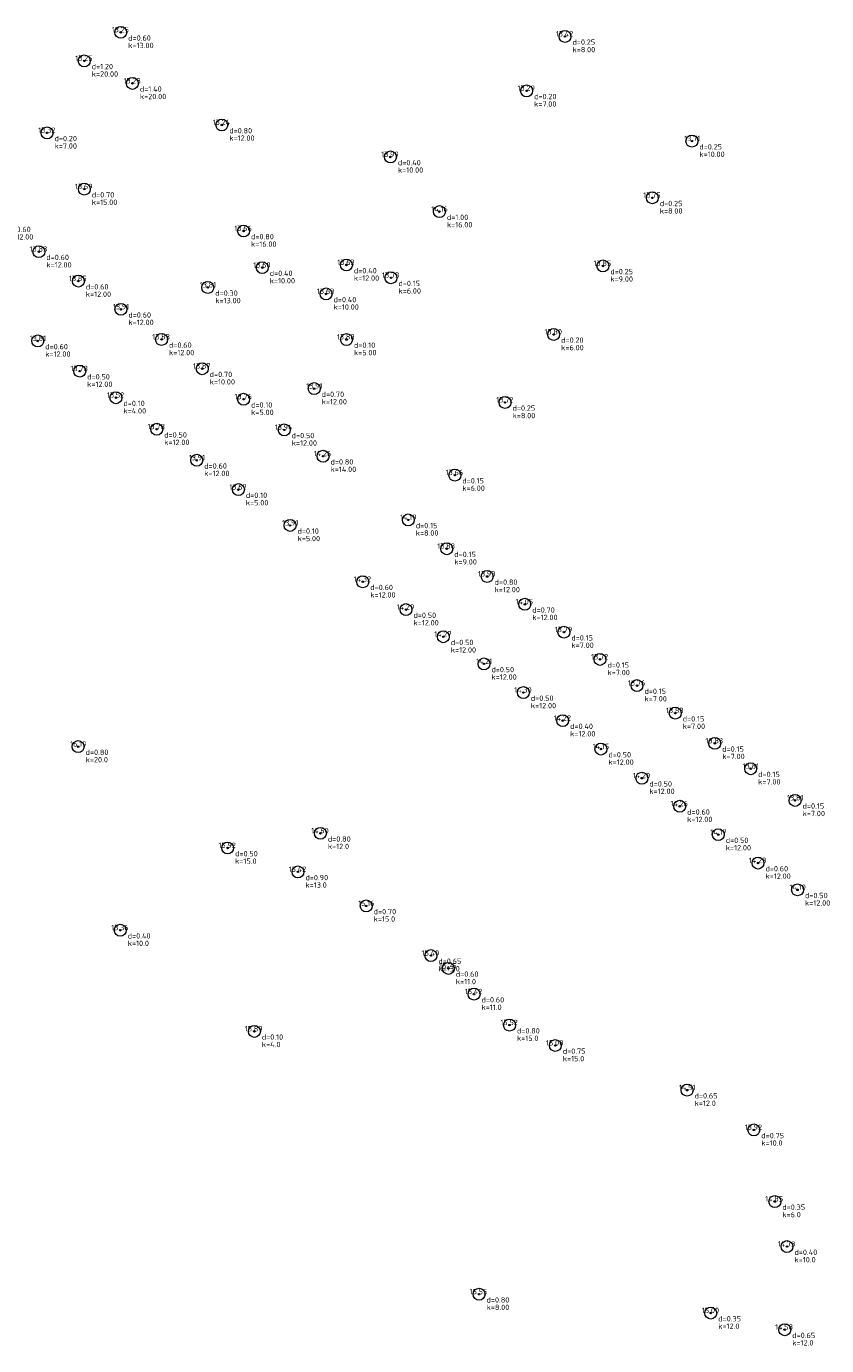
# Model space of a CAD drawing. Header units: metres. Extents: x 202163 to 203807, y 395988 to 397741.
# Tile 4 of 7: x 203671 to 203751, y 396156 to 396289. Entities that reach past the tile are written whole.
import ezdxf
from ezdxf.enums import TextEntityAlignment as Align

# ---------------------------------------------------------------- set-up
doc = ezdxf.new("R2010")
doc.units = ezdxf.units.M
doc.layers.add('B-ME-AL-SITUATIEMETING-S', color=7, linetype='Continuous')
doc.layers.add('X-XX-AL-MEETPUNT_DATA_HOOGTE-T18', color=150, linetype='Continuous')
doc.layers.add('B-ME-GR-BOOM-S', color=90, linetype='Continuous', lineweight=25)
doc.styles.add('NLCS-ISO-ANNOTATIVE-T18', font='txt', dxfattribs={"height": 1.8})

# ---------------------------------------------------------------- blocks, each defined once
blk = doc.blocks.new('SGR-BOOM_NUMMER-SO')
at = {"linetype": 'ByBlock', "lineweight": 18}
h = blk.add_hatch(color=0, dxfattribs=at)
h.dxf.hatch_style = 1
edge = h.paths.add_edge_path()
edge.add_arc((0, 0), 0.25, 0, 360)
at = {"color": 0, "linetype": 'ByBlock', "lineweight": 18}
for radius in [2, 0.25]:
    blk.add_circle((0, 0), radius, dxfattribs=at)
at = {"color": 0, "linetype": 'ByBlock', "lineweight": -2, "style": 'NLCS-ISO-ANNOTATIVE-T18'}
for tag, p in [('SOORT', (2.5, -2.8)), ('DIAMETER', (2.5, -5.3))]:
    blk.add_attdef(tag, p, '', height=1.8, dxfattribs=at)
blk = doc.blocks.new('SAL-MEETPUNT_MARKER-SO')
at = {"layer": 'X-XX-AL-MEETPUNT_DATA_HOOGTE-T18', "style": 'NLCS-ISO-ANNOTATIVE-T18'}
blk.add_attdef('HOOGTE', text='', height=1.8, dxfattribs=at).set_placement((2.79, 0), align=Align.RIGHT)

msp = doc.modelspace()

# ---------------------------------------------------------------- block references
at = {"layer": 'B-ME-AL-SITUATIEMETING-S'}
ref = msp.add_blockref('SAL-MEETPUNT_MARKER-SO', (203680.395, 396288.666), dxfattribs=dict(at, xscale=0.3, yscale=0.3, zscale=0.3))
ref.add_attrib('HOOGTE', '13.25', dxfattribs={"layer": 'X-XX-AL-MEETPUNT_DATA_HOOGTE-T18', "height": 0.54, "style": 'NLCS-ISO-ANNOTATIVE-T18'}).set_placement((203681.23132, 396288.666), align=Align.RIGHT)
ref = msp.add_blockref('SAL-MEETPUNT_MARKER-SO', (203725.123, 396288.25), dxfattribs=dict(at, xscale=0.3, yscale=0.3, zscale=0.3))
ref.add_attrib('HOOGTE', '13.42', dxfattribs={"layer": 'X-XX-AL-MEETPUNT_DATA_HOOGTE-T18', "height": 0.54, "style": 'NLCS-ISO-ANNOTATIVE-T18'}).set_placement((203725.95932, 396288.25), align=Align.RIGHT)
ref = msp.add_blockref('SAL-MEETPUNT_MARKER-SO', (203676.724, 396285.794), dxfattribs=dict(at, xscale=0.3, yscale=0.3, zscale=0.3))
ref.add_attrib('HOOGTE', '13.25', dxfattribs={"layer": 'X-XX-AL-MEETPUNT_DATA_HOOGTE-T18', "height": 0.54, "style": 'NLCS-ISO-ANNOTATIVE-T18'}).set_placement((203677.56032, 396285.794), align=Align.RIGHT)
ref = msp.add_blockref('SAL-MEETPUNT_MARKER-SO', (203681.573, 396283.529), dxfattribs=dict(at, xscale=0.3, yscale=0.3, zscale=0.3))
ref.add_attrib('HOOGTE', '13.23', dxfattribs={"layer": 'X-XX-AL-MEETPUNT_DATA_HOOGTE-T18', "height": 0.54, "style": 'NLCS-ISO-ANNOTATIVE-T18'}).set_placement((203682.40932, 396283.529), align=Align.RIGHT)
ref = msp.add_blockref('SAL-MEETPUNT_MARKER-SO', (203721.258, 396282.776), dxfattribs=dict(at, xscale=0.3, yscale=0.3, zscale=0.3))
ref.add_attrib('HOOGTE', '13.29', dxfattribs={"layer": 'X-XX-AL-MEETPUNT_DATA_HOOGTE-T18', "height": 0.54, "style": 'NLCS-ISO-ANNOTATIVE-T18'}).set_placement((203722.09432, 396282.776), align=Align.RIGHT)
ref = msp.add_blockref('SAL-MEETPUNT_MARKER-SO', (203672.98, 396278.549), dxfattribs=dict(at, xscale=0.3, yscale=0.3, zscale=0.3))
ref.add_attrib('HOOGTE', '13.32', dxfattribs={"layer": 'X-XX-AL-MEETPUNT_DATA_HOOGTE-T18', "height": 0.54, "style": 'NLCS-ISO-ANNOTATIVE-T18'}).set_placement((203673.81632, 396278.549), align=Align.RIGHT)
ref = msp.add_blockref('SAL-MEETPUNT_MARKER-SO', (203690.573, 396279.342), dxfattribs=dict(at, xscale=0.3, yscale=0.3, zscale=0.3))
ref.add_attrib('HOOGTE', '13.24', dxfattribs={"layer": 'X-XX-AL-MEETPUNT_DATA_HOOGTE-T18', "height": 0.54, "style": 'NLCS-ISO-ANNOTATIVE-T18'}).set_placement((203691.40932, 396279.342), align=Align.RIGHT)
ref = msp.add_blockref('SAL-MEETPUNT_MARKER-SO', (203737.896, 396277.715), dxfattribs=dict(at, xscale=0.3, yscale=0.3, zscale=0.3))
ref.add_attrib('HOOGTE', '13.71', dxfattribs={"layer": 'X-XX-AL-MEETPUNT_DATA_HOOGTE-T18', "height": 0.54, "style": 'NLCS-ISO-ANNOTATIVE-T18'}).set_placement((203738.73232, 396277.715), align=Align.RIGHT)
ref = msp.add_blockref('SAL-MEETPUNT_MARKER-SO', (203707.551, 396276.123), dxfattribs=dict(at, xscale=0.3, yscale=0.3, zscale=0.3))
ref.add_attrib('HOOGTE', '13.99', dxfattribs={"layer": 'X-XX-AL-MEETPUNT_DATA_HOOGTE-T18', "height": 0.54, "style": 'NLCS-ISO-ANNOTATIVE-T18'}).set_placement((203708.38732, 396276.123), align=Align.RIGHT)
ref = msp.add_blockref('SAL-MEETPUNT_MARKER-SO', (203676.729, 396272.883), dxfattribs=dict(at, xscale=0.3, yscale=0.3, zscale=0.3))
ref.add_attrib('HOOGTE', '13.69', dxfattribs={"layer": 'X-XX-AL-MEETPUNT_DATA_HOOGTE-T18', "height": 0.54, "style": 'NLCS-ISO-ANNOTATIVE-T18'}).set_placement((203677.56532, 396272.883), align=Align.RIGHT)
ref = msp.add_blockref('SAL-MEETPUNT_MARKER-SO', (203733.915, 396272.009), dxfattribs=dict(at, xscale=0.3, yscale=0.3, zscale=0.3))
ref.add_attrib('HOOGTE', '13.75', dxfattribs={"layer": 'X-XX-AL-MEETPUNT_DATA_HOOGTE-T18', "height": 0.54, "style": 'NLCS-ISO-ANNOTATIVE-T18'}).set_placement((203734.75132, 396272.009), align=Align.RIGHT)
ref = msp.add_blockref('SAL-MEETPUNT_MARKER-SO', (203712.484, 396270.62), dxfattribs=dict(at, xscale=0.3, yscale=0.3, zscale=0.3))
ref.add_attrib('HOOGTE', '14.16', dxfattribs={"layer": 'X-XX-AL-MEETPUNT_DATA_HOOGTE-T18', "height": 0.54, "style": 'NLCS-ISO-ANNOTATIVE-T18'}).set_placement((203713.32032, 396270.62), align=Align.RIGHT)
ref = msp.add_blockref('SAL-MEETPUNT_MARKER-SO', (203692.76, 396268.669), dxfattribs=dict(at, xscale=0.3, yscale=0.3, zscale=0.3))
ref.add_attrib('HOOGTE', '13.66', dxfattribs={"layer": 'X-XX-AL-MEETPUNT_DATA_HOOGTE-T18', "height": 0.54, "style": 'NLCS-ISO-ANNOTATIVE-T18'}).set_placement((203693.59632, 396268.669), align=Align.RIGHT)
ref = msp.add_blockref('SAL-MEETPUNT_MARKER-SO', (203672.153, 396266.586), dxfattribs=dict(at, xscale=0.3, yscale=0.3, zscale=0.3))
ref.add_attrib('HOOGTE', '13.83', dxfattribs={"layer": 'X-XX-AL-MEETPUNT_DATA_HOOGTE-T18', "height": 0.54, "style": 'NLCS-ISO-ANNOTATIVE-T18'}).set_placement((203672.98932, 396266.586), align=Align.RIGHT)
ref = msp.add_blockref('SAL-MEETPUNT_MARKER-SO', (203703.116, 396265.246), dxfattribs=dict(at, xscale=0.3, yscale=0.3, zscale=0.3))
ref.add_attrib('HOOGTE', '13.63', dxfattribs={"layer": 'X-XX-AL-MEETPUNT_DATA_HOOGTE-T18', "height": 0.54, "style": 'NLCS-ISO-ANNOTATIVE-T18'}).set_placement((203703.95232, 396265.246), align=Align.RIGHT)
ref = msp.add_blockref('SAL-MEETPUNT_MARKER-SO', (203728.939, 396265.151), dxfattribs=dict(at, xscale=0.3, yscale=0.3, zscale=0.3))
ref.add_attrib('HOOGTE', '13.85', dxfattribs={"layer": 'X-XX-AL-MEETPUNT_DATA_HOOGTE-T18', "height": 0.54, "style": 'NLCS-ISO-ANNOTATIVE-T18'}).set_placement((203729.77532, 396265.151), align=Align.RIGHT)
ref = msp.add_blockref('SAL-MEETPUNT_MARKER-SO', (203694.643, 396264.982), dxfattribs=dict(at, xscale=0.3, yscale=0.3, zscale=0.3))
ref.add_attrib('HOOGTE', '13.60', dxfattribs={"layer": 'X-XX-AL-MEETPUNT_DATA_HOOGTE-T18', "height": 0.54, "style": 'NLCS-ISO-ANNOTATIVE-T18'}).set_placement((203695.47932, 396264.982), align=Align.RIGHT)
ref = msp.add_blockref('SAL-MEETPUNT_MARKER-SO', (203707.6, 396263.958), dxfattribs=dict(at, xscale=0.3, yscale=0.3, zscale=0.3))
ref.add_attrib('HOOGTE', '13.73', dxfattribs={"layer": 'X-XX-AL-MEETPUNT_DATA_HOOGTE-T18', "height": 0.54, "style": 'NLCS-ISO-ANNOTATIVE-T18'}).set_placement((203708.43632, 396263.958), align=Align.RIGHT)
ref = msp.add_blockref('SAL-MEETPUNT_MARKER-SO', (203676.131, 396263.626), dxfattribs=dict(at, xscale=0.3, yscale=0.3, zscale=0.3))
ref.add_attrib('HOOGTE', '13.85', dxfattribs={"layer": 'X-XX-AL-MEETPUNT_DATA_HOOGTE-T18', "height": 0.54, "style": 'NLCS-ISO-ANNOTATIVE-T18'}).set_placement((203676.96732, 396263.626), align=Align.RIGHT)
ref = msp.add_blockref('SAL-MEETPUNT_MARKER-SO', (203689.161, 396262.986), dxfattribs=dict(at, xscale=0.3, yscale=0.3, zscale=0.3))
ref.add_attrib('HOOGTE', '13.81', dxfattribs={"layer": 'X-XX-AL-MEETPUNT_DATA_HOOGTE-T18', "height": 0.54, "style": 'NLCS-ISO-ANNOTATIVE-T18'}).set_placement((203689.99732, 396262.986), align=Align.RIGHT)
ref = msp.add_blockref('SAL-MEETPUNT_MARKER-SO', (203701.067, 396262.333), dxfattribs=dict(at, xscale=0.3, yscale=0.3, zscale=0.3))
ref.add_attrib('HOOGTE', '13.63', dxfattribs={"layer": 'X-XX-AL-MEETPUNT_DATA_HOOGTE-T18', "height": 0.54, "style": 'NLCS-ISO-ANNOTATIVE-T18'}).set_placement((203701.90332, 396262.333), align=Align.RIGHT)
ref = msp.add_blockref('SAL-MEETPUNT_MARKER-SO', (203680.413, 396260.788), dxfattribs=dict(at, xscale=0.3, yscale=0.3, zscale=0.3))
ref.add_attrib('HOOGTE', '13.91', dxfattribs={"layer": 'X-XX-AL-MEETPUNT_DATA_HOOGTE-T18', "height": 0.54, "style": 'NLCS-ISO-ANNOTATIVE-T18'}).set_placement((203681.24932, 396260.788), align=Align.RIGHT)
ref = msp.add_blockref('SAL-MEETPUNT_MARKER-SO', (203672.044, 396257.601), dxfattribs=dict(at, xscale=0.3, yscale=0.3, zscale=0.3))
ref.add_attrib('HOOGTE', '13.81', dxfattribs={"layer": 'X-XX-AL-MEETPUNT_DATA_HOOGTE-T18', "height": 0.54, "style": 'NLCS-ISO-ANNOTATIVE-T18'}).set_placement((203672.88032, 396257.601), align=Align.RIGHT)
ref = msp.add_blockref('SAL-MEETPUNT_MARKER-SO', (203684.503, 396257.752), dxfattribs=dict(at, xscale=0.3, yscale=0.3, zscale=0.3))
ref.add_attrib('HOOGTE', '13.83', dxfattribs={"layer": 'X-XX-AL-MEETPUNT_DATA_HOOGTE-T18', "height": 0.54, "style": 'NLCS-ISO-ANNOTATIVE-T18'}).set_placement((203685.33932, 396257.752), align=Align.RIGHT)
ref = msp.add_blockref('SAL-MEETPUNT_MARKER-SO', (203703.124, 396257.746), dxfattribs=dict(at, xscale=0.3, yscale=0.3, zscale=0.3))
ref.add_attrib('HOOGTE', '13.88', dxfattribs={"layer": 'X-XX-AL-MEETPUNT_DATA_HOOGTE-T18', "height": 0.54, "style": 'NLCS-ISO-ANNOTATIVE-T18'}).set_placement((203703.96032, 396257.746), align=Align.RIGHT)
ref = msp.add_blockref('SAL-MEETPUNT_MARKER-SO', (203723.982, 396258.253), dxfattribs=dict(at, xscale=0.3, yscale=0.3, zscale=0.3))
ref.add_attrib('HOOGTE', '13.80', dxfattribs={"layer": 'X-XX-AL-MEETPUNT_DATA_HOOGTE-T18', "height": 0.54, "style": 'NLCS-ISO-ANNOTATIVE-T18'}).set_placement((203724.81832, 396258.253), align=Align.RIGHT)
ref = msp.add_blockref('SAL-MEETPUNT_MARKER-SO', (203676.267, 396254.563), dxfattribs=dict(at, xscale=0.3, yscale=0.3, zscale=0.3))
ref.add_attrib('HOOGTE', '13.78', dxfattribs={"layer": 'X-XX-AL-MEETPUNT_DATA_HOOGTE-T18', "height": 0.54, "style": 'NLCS-ISO-ANNOTATIVE-T18'}).set_placement((203677.10332, 396254.563), align=Align.RIGHT)
ref = msp.add_blockref('SAL-MEETPUNT_MARKER-SO', (203688.599, 396254.806), dxfattribs=dict(at, xscale=0.3, yscale=0.3, zscale=0.3))
ref.add_attrib('HOOGTE', '13.87', dxfattribs={"layer": 'X-XX-AL-MEETPUNT_DATA_HOOGTE-T18', "height": 0.54, "style": 'NLCS-ISO-ANNOTATIVE-T18'}).set_placement((203689.43532, 396254.806), align=Align.RIGHT)
ref = msp.add_blockref('SAL-MEETPUNT_MARKER-SO', (203679.913, 396251.888), dxfattribs=dict(at, xscale=0.3, yscale=0.3, zscale=0.3))
ref.add_attrib('HOOGTE', '13.52', dxfattribs={"layer": 'X-XX-AL-MEETPUNT_DATA_HOOGTE-T18', "height": 0.54, "style": 'NLCS-ISO-ANNOTATIVE-T18'}).set_placement((203680.74932, 396251.888), align=Align.RIGHT)
ref = msp.add_blockref('SAL-MEETPUNT_MARKER-SO', (203699.87, 396252.805), dxfattribs=dict(at, xscale=0.3, yscale=0.3, zscale=0.3))
ref.add_attrib('HOOGTE', '13.91', dxfattribs={"layer": 'X-XX-AL-MEETPUNT_DATA_HOOGTE-T18', "height": 0.54, "style": 'NLCS-ISO-ANNOTATIVE-T18'}).set_placement((203700.70632, 396252.805), align=Align.RIGHT)
ref = msp.add_blockref('SAL-MEETPUNT_MARKER-SO', (203692.765, 396251.735), dxfattribs=dict(at, xscale=0.3, yscale=0.3, zscale=0.3))
ref.add_attrib('HOOGTE', '13.76', dxfattribs={"layer": 'X-XX-AL-MEETPUNT_DATA_HOOGTE-T18', "height": 0.54, "style": 'NLCS-ISO-ANNOTATIVE-T18'}).set_placement((203693.60132, 396251.735), align=Align.RIGHT)
ref = msp.add_blockref('SAL-MEETPUNT_MARKER-SO', (203719.091, 396251.41), dxfattribs=dict(at, xscale=0.3, yscale=0.3, zscale=0.3))
ref.add_attrib('HOOGTE', '13.72', dxfattribs={"layer": 'X-XX-AL-MEETPUNT_DATA_HOOGTE-T18', "height": 0.54, "style": 'NLCS-ISO-ANNOTATIVE-T18'}).set_placement((203719.92732, 396251.41), align=Align.RIGHT)
ref = msp.add_blockref('SAL-MEETPUNT_MARKER-SO', (203684.023, 396248.716), dxfattribs=dict(at, xscale=0.3, yscale=0.3, zscale=0.3))
ref.add_attrib('HOOGTE', '13.78', dxfattribs={"layer": 'X-XX-AL-MEETPUNT_DATA_HOOGTE-T18', "height": 0.54, "style": 'NLCS-ISO-ANNOTATIVE-T18'}).set_placement((203684.85932, 396248.716), align=Align.RIGHT)
ref = msp.add_blockref('SAL-MEETPUNT_MARKER-SO', (203696.857, 396248.651), dxfattribs=dict(at, xscale=0.3, yscale=0.3, zscale=0.3))
ref.add_attrib('HOOGTE', '13.94', dxfattribs={"layer": 'X-XX-AL-MEETPUNT_DATA_HOOGTE-T18', "height": 0.54, "style": 'NLCS-ISO-ANNOTATIVE-T18'}).set_placement((203697.69332, 396248.651), align=Align.RIGHT)
ref = msp.add_blockref('SAL-MEETPUNT_MARKER-SO', (203688.049, 396245.589), dxfattribs=dict(at, xscale=0.3, yscale=0.3, zscale=0.3))
ref.add_attrib('HOOGTE', '13.91', dxfattribs={"layer": 'X-XX-AL-MEETPUNT_DATA_HOOGTE-T18', "height": 0.54, "style": 'NLCS-ISO-ANNOTATIVE-T18'}).set_placement((203688.88532, 396245.589), align=Align.RIGHT)
ref = msp.add_blockref('SAL-MEETPUNT_MARKER-SO', (203700.768, 396246.001), dxfattribs=dict(at, xscale=0.3, yscale=0.3, zscale=0.3))
ref.add_attrib('HOOGTE', '14.26', dxfattribs={"layer": 'X-XX-AL-MEETPUNT_DATA_HOOGTE-T18', "height": 0.54, "style": 'NLCS-ISO-ANNOTATIVE-T18'}).set_placement((203701.60432, 396246.001), align=Align.RIGHT)
ref = msp.add_blockref('SAL-MEETPUNT_MARKER-SO', (203714.034, 396244.096), dxfattribs=dict(at, xscale=0.3, yscale=0.3, zscale=0.3))
ref.add_attrib('HOOGTE', '13.66', dxfattribs={"layer": 'X-XX-AL-MEETPUNT_DATA_HOOGTE-T18', "height": 0.54, "style": 'NLCS-ISO-ANNOTATIVE-T18'}).set_placement((203714.87032, 396244.096), align=Align.RIGHT)
ref = msp.add_blockref('SAL-MEETPUNT_MARKER-SO', (203692.242, 396242.637), dxfattribs=dict(at, xscale=0.3, yscale=0.3, zscale=0.3))
ref.add_attrib('HOOGTE', '13.67', dxfattribs={"layer": 'X-XX-AL-MEETPUNT_DATA_HOOGTE-T18', "height": 0.54, "style": 'NLCS-ISO-ANNOTATIVE-T18'}).set_placement((203693.07832, 396242.637), align=Align.RIGHT)
ref = msp.add_blockref('SAL-MEETPUNT_MARKER-SO', (203697.443, 396239.033), dxfattribs=dict(at, xscale=0.3, yscale=0.3, zscale=0.3))
ref.add_attrib('HOOGTE', '13.91', dxfattribs={"layer": 'X-XX-AL-MEETPUNT_DATA_HOOGTE-T18', "height": 0.54, "style": 'NLCS-ISO-ANNOTATIVE-T18'}).set_placement((203698.27932, 396239.033), align=Align.RIGHT)
ref = msp.add_blockref('SAL-MEETPUNT_MARKER-SO', (203709.347, 396239.589), dxfattribs=dict(at, xscale=0.3, yscale=0.3, zscale=0.3))
ref.add_attrib('HOOGTE', '14.19', dxfattribs={"layer": 'X-XX-AL-MEETPUNT_DATA_HOOGTE-T18', "height": 0.54, "style": 'NLCS-ISO-ANNOTATIVE-T18'}).set_placement((203710.18332, 396239.589), align=Align.RIGHT)
ref = msp.add_blockref('SAL-MEETPUNT_MARKER-SO', (203713.224, 396236.682), dxfattribs=dict(at, xscale=0.3, yscale=0.3, zscale=0.3))
ref.add_attrib('HOOGTE', '13.88', dxfattribs={"layer": 'X-XX-AL-MEETPUNT_DATA_HOOGTE-T18', "height": 0.54, "style": 'NLCS-ISO-ANNOTATIVE-T18'}).set_placement((203714.06032, 396236.682), align=Align.RIGHT)
ref = msp.add_blockref('SAL-MEETPUNT_MARKER-SO', (203704.767, 396233.359), dxfattribs=dict(at, xscale=0.3, yscale=0.3, zscale=0.3))
ref.add_attrib('HOOGTE', '14.32', dxfattribs={"layer": 'X-XX-AL-MEETPUNT_DATA_HOOGTE-T18', "height": 0.54, "style": 'NLCS-ISO-ANNOTATIVE-T18'}).set_placement((203705.60332, 396233.359), align=Align.RIGHT)
ref = msp.add_blockref('SAL-MEETPUNT_MARKER-SO', (203717.286, 396233.892), dxfattribs=dict(at, xscale=0.3, yscale=0.3, zscale=0.3))
ref.add_attrib('HOOGTE', '13.93', dxfattribs={"layer": 'X-XX-AL-MEETPUNT_DATA_HOOGTE-T18', "height": 0.54, "style": 'NLCS-ISO-ANNOTATIVE-T18'}).set_placement((203718.12232, 396233.892), align=Align.RIGHT)
ref = msp.add_blockref('SAL-MEETPUNT_MARKER-SO', (203721.077, 396231.094), dxfattribs=dict(at, xscale=0.3, yscale=0.3, zscale=0.3))
ref.add_attrib('HOOGTE', '14.05', dxfattribs={"layer": 'X-XX-AL-MEETPUNT_DATA_HOOGTE-T18', "height": 0.54, "style": 'NLCS-ISO-ANNOTATIVE-T18'}).set_placement((203721.91332, 396231.094), align=Align.RIGHT)
ref = msp.add_blockref('SAL-MEETPUNT_MARKER-SO', (203709.114, 396230.557), dxfattribs=dict(at, xscale=0.3, yscale=0.3, zscale=0.3))
ref.add_attrib('HOOGTE', '14.29', dxfattribs={"layer": 'X-XX-AL-MEETPUNT_DATA_HOOGTE-T18', "height": 0.54, "style": 'NLCS-ISO-ANNOTATIVE-T18'}).set_placement((203709.95032, 396230.557), align=Align.RIGHT)
ref = msp.add_blockref('SAL-MEETPUNT_MARKER-SO', (203725.012, 396228.288), dxfattribs=dict(at, xscale=0.3, yscale=0.3, zscale=0.3))
ref.add_attrib('HOOGTE', '13.79', dxfattribs={"layer": 'X-XX-AL-MEETPUNT_DATA_HOOGTE-T18', "height": 0.54, "style": 'NLCS-ISO-ANNOTATIVE-T18'}).set_placement((203725.84832, 396228.288), align=Align.RIGHT)
ref = msp.add_blockref('SAL-MEETPUNT_MARKER-SO', (203712.872, 396227.824), dxfattribs=dict(at, xscale=0.3, yscale=0.3, zscale=0.3))
ref.add_attrib('HOOGTE', '14.27', dxfattribs={"layer": 'X-XX-AL-MEETPUNT_DATA_HOOGTE-T18', "height": 0.54, "style": 'NLCS-ISO-ANNOTATIVE-T18'}).set_placement((203713.70832, 396227.824), align=Align.RIGHT)
ref = msp.add_blockref('SAL-MEETPUNT_MARKER-SO', (203728.645, 396225.547), dxfattribs=dict(at, xscale=0.3, yscale=0.3, zscale=0.3))
ref.add_attrib('HOOGTE', '13.72', dxfattribs={"layer": 'X-XX-AL-MEETPUNT_DATA_HOOGTE-T18', "height": 0.54, "style": 'NLCS-ISO-ANNOTATIVE-T18'}).set_placement((203729.48132, 396225.547), align=Align.RIGHT)
ref = msp.add_blockref('SAL-MEETPUNT_MARKER-SO', (203716.965, 396225.094), dxfattribs=dict(at, xscale=0.3, yscale=0.3, zscale=0.3))
ref.add_attrib('HOOGTE', '14.21', dxfattribs={"layer": 'X-XX-AL-MEETPUNT_DATA_HOOGTE-T18', "height": 0.54, "style": 'NLCS-ISO-ANNOTATIVE-T18'}).set_placement((203717.80132, 396225.094), align=Align.RIGHT)
ref = msp.add_blockref('SAL-MEETPUNT_MARKER-SO', (203732.37, 396222.91), dxfattribs=dict(at, xscale=0.3, yscale=0.3, zscale=0.3))
ref.add_attrib('HOOGTE', '13.76', dxfattribs={"layer": 'X-XX-AL-MEETPUNT_DATA_HOOGTE-T18', "height": 0.54, "style": 'NLCS-ISO-ANNOTATIVE-T18'}).set_placement((203733.20632, 396222.91), align=Align.RIGHT)
ref = msp.add_blockref('SAL-MEETPUNT_MARKER-SO', (203720.934, 396222.211), dxfattribs=dict(at, xscale=0.3, yscale=0.3, zscale=0.3))
ref.add_attrib('HOOGTE', '14.30', dxfattribs={"layer": 'X-XX-AL-MEETPUNT_DATA_HOOGTE-T18', "height": 0.54, "style": 'NLCS-ISO-ANNOTATIVE-T18'}).set_placement((203721.77032, 396222.211), align=Align.RIGHT)
ref = msp.add_blockref('SAL-MEETPUNT_MARKER-SO', (203736.223, 396220.136), dxfattribs=dict(at, xscale=0.3, yscale=0.3, zscale=0.3))
ref.add_attrib('HOOGTE', '13.83', dxfattribs={"layer": 'X-XX-AL-MEETPUNT_DATA_HOOGTE-T18', "height": 0.54, "style": 'NLCS-ISO-ANNOTATIVE-T18'}).set_placement((203737.05932, 396220.136), align=Align.RIGHT)
ref = msp.add_blockref('SAL-MEETPUNT_MARKER-SO', (203724.89, 396219.381), dxfattribs=dict(at, xscale=0.3, yscale=0.3, zscale=0.3))
ref.add_attrib('HOOGTE', '14.22', dxfattribs={"layer": 'X-XX-AL-MEETPUNT_DATA_HOOGTE-T18', "height": 0.54, "style": 'NLCS-ISO-ANNOTATIVE-T18'}).set_placement((203725.72632, 396219.381), align=Align.RIGHT)
ref = msp.add_blockref('SAL-MEETPUNT_MARKER-SO', (203676.108, 396216.768), dxfattribs=dict(at, xscale=0.3, yscale=0.3, zscale=0.3))
ref.add_attrib('HOOGTE', '16.19', dxfattribs={"layer": 'X-XX-AL-MEETPUNT_DATA_HOOGTE-T18', "height": 0.54, "style": 'NLCS-ISO-ANNOTATIVE-T18'}).set_placement((203676.94432, 396216.768), align=Align.RIGHT)
ref = msp.add_blockref('SAL-MEETPUNT_MARKER-SO', (203728.74, 396216.522), dxfattribs=dict(at, xscale=0.3, yscale=0.3, zscale=0.3))
ref.add_attrib('HOOGTE', '14.15', dxfattribs={"layer": 'X-XX-AL-MEETPUNT_DATA_HOOGTE-T18', "height": 0.54, "style": 'NLCS-ISO-ANNOTATIVE-T18'}).set_placement((203729.57632, 396216.522), align=Align.RIGHT)
ref = msp.add_blockref('SAL-MEETPUNT_MARKER-SO', (203740.204, 396217.095), dxfattribs=dict(at, xscale=0.3, yscale=0.3, zscale=0.3))
ref.add_attrib('HOOGTE', '13.83', dxfattribs={"layer": 'X-XX-AL-MEETPUNT_DATA_HOOGTE-T18', "height": 0.54, "style": 'NLCS-ISO-ANNOTATIVE-T18'}).set_placement((203741.04032, 396217.095), align=Align.RIGHT)
ref = msp.add_blockref('SAL-MEETPUNT_MARKER-SO', (203732.86, 396213.589), dxfattribs=dict(at, xscale=0.3, yscale=0.3, zscale=0.3))
ref.add_attrib('HOOGTE', '14.20', dxfattribs={"layer": 'X-XX-AL-MEETPUNT_DATA_HOOGTE-T18', "height": 0.54, "style": 'NLCS-ISO-ANNOTATIVE-T18'}).set_placement((203733.69632, 396213.589), align=Align.RIGHT)
ref = msp.add_blockref('SAL-MEETPUNT_MARKER-SO', (203743.817, 396214.54), dxfattribs=dict(at, xscale=0.3, yscale=0.3, zscale=0.3))
ref.add_attrib('HOOGTE', '13.81', dxfattribs={"layer": 'X-XX-AL-MEETPUNT_DATA_HOOGTE-T18', "height": 0.54, "style": 'NLCS-ISO-ANNOTATIVE-T18'}).set_placement((203744.65332, 396214.54), align=Align.RIGHT)
ref = msp.add_blockref('SAL-MEETPUNT_MARKER-SO', (203736.671, 396210.761), dxfattribs=dict(at, xscale=0.3, yscale=0.3, zscale=0.3))
ref.add_attrib('HOOGTE', '14.26', dxfattribs={"layer": 'X-XX-AL-MEETPUNT_DATA_HOOGTE-T18', "height": 0.54, "style": 'NLCS-ISO-ANNOTATIVE-T18'}).set_placement((203737.50732, 396210.761), align=Align.RIGHT)
ref = msp.add_blockref('SAL-MEETPUNT_MARKER-SO', (203748.29, 396211.355), dxfattribs=dict(at, xscale=0.3, yscale=0.3, zscale=0.3))
ref.add_attrib('HOOGTE', '13.81', dxfattribs={"layer": 'X-XX-AL-MEETPUNT_DATA_HOOGTE-T18', "height": 0.54, "style": 'NLCS-ISO-ANNOTATIVE-T18'}).set_placement((203749.12632, 396211.355), align=Align.RIGHT)
ref = msp.add_blockref('SAL-MEETPUNT_MARKER-SO', (203700.498, 396208.042), dxfattribs=dict(at, xscale=0.3, yscale=0.3, zscale=0.3))
ref.add_attrib('HOOGTE', '14.60', dxfattribs={"layer": 'X-XX-AL-MEETPUNT_DATA_HOOGTE-T18', "height": 0.54, "style": 'NLCS-ISO-ANNOTATIVE-T18'}).set_placement((203701.33432, 396208.042), align=Align.RIGHT)
ref = msp.add_blockref('SAL-MEETPUNT_MARKER-SO', (203740.554, 396207.906), dxfattribs=dict(at, xscale=0.3, yscale=0.3, zscale=0.3))
ref.add_attrib('HOOGTE', '14.17', dxfattribs={"layer": 'X-XX-AL-MEETPUNT_DATA_HOOGTE-T18', "height": 0.54, "style": 'NLCS-ISO-ANNOTATIVE-T18'}).set_placement((203741.39032, 396207.906), align=Align.RIGHT)
ref = msp.add_blockref('SAL-MEETPUNT_MARKER-SO', (203691.157, 396206.562), dxfattribs=dict(at, xscale=0.3, yscale=0.3, zscale=0.3))
ref.add_attrib('HOOGTE', '15.92', dxfattribs={"layer": 'X-XX-AL-MEETPUNT_DATA_HOOGTE-T18', "height": 0.54, "style": 'NLCS-ISO-ANNOTATIVE-T18'}).set_placement((203691.99332, 396206.562), align=Align.RIGHT)
ref = msp.add_blockref('SAL-MEETPUNT_MARKER-SO', (203698.238, 396204.157), dxfattribs=dict(at, xscale=0.3, yscale=0.3, zscale=0.3))
ref.add_attrib('HOOGTE', '15.42', dxfattribs={"layer": 'X-XX-AL-MEETPUNT_DATA_HOOGTE-T18', "height": 0.54, "style": 'NLCS-ISO-ANNOTATIVE-T18'}).set_placement((203699.07432, 396204.157), align=Align.RIGHT)
ref = msp.add_blockref('SAL-MEETPUNT_MARKER-SO', (203744.553, 396205.047), dxfattribs=dict(at, xscale=0.3, yscale=0.3, zscale=0.3))
ref.add_attrib('HOOGTE', '14.23', dxfattribs={"layer": 'X-XX-AL-MEETPUNT_DATA_HOOGTE-T18', "height": 0.54, "style": 'NLCS-ISO-ANNOTATIVE-T18'}).set_placement((203745.38932, 396205.047), align=Align.RIGHT)
ref = msp.add_blockref('SAL-MEETPUNT_MARKER-SO', (203748.532, 396202.35), dxfattribs=dict(at, xscale=0.3, yscale=0.3, zscale=0.3))
ref.add_attrib('HOOGTE', '14.10', dxfattribs={"layer": 'X-XX-AL-MEETPUNT_DATA_HOOGTE-T18', "height": 0.54, "style": 'NLCS-ISO-ANNOTATIVE-T18'}).set_placement((203749.36832, 396202.35), align=Align.RIGHT)
ref = msp.add_blockref('SAL-MEETPUNT_MARKER-SO', (203705.106, 396200.732), dxfattribs=dict(at, xscale=0.3, yscale=0.3, zscale=0.3))
ref.add_attrib('HOOGTE', '15.16', dxfattribs={"layer": 'X-XX-AL-MEETPUNT_DATA_HOOGTE-T18', "height": 0.54, "style": 'NLCS-ISO-ANNOTATIVE-T18'}).set_placement((203705.94232, 396200.732), align=Align.RIGHT)
ref = msp.add_blockref('SAL-MEETPUNT_MARKER-SO', (203680.349, 396198.286), dxfattribs=dict(at, xscale=0.3, yscale=0.3, zscale=0.3))
ref.add_attrib('HOOGTE', '13.36', dxfattribs={"layer": 'X-XX-AL-MEETPUNT_DATA_HOOGTE-T18', "height": 0.54, "style": 'NLCS-ISO-ANNOTATIVE-T18'}).set_placement((203681.18532, 396198.286), align=Align.RIGHT)
ref = msp.add_blockref('SAL-MEETPUNT_MARKER-SO', (203711.622, 396195.732), dxfattribs=dict(at, xscale=0.3, yscale=0.3, zscale=0.3))
ref.add_attrib('HOOGTE', '15.40', dxfattribs={"layer": 'X-XX-AL-MEETPUNT_DATA_HOOGTE-T18', "height": 0.54, "style": 'NLCS-ISO-ANNOTATIVE-T18'}).set_placement((203712.45832, 396195.732), align=Align.RIGHT)
ref = msp.add_blockref('SAL-MEETPUNT_MARKER-SO', (203713.382, 396194.438), dxfattribs=dict(at, xscale=0.3, yscale=0.3, zscale=0.3))
ref.add_attrib('HOOGTE', '15.25', dxfattribs={"layer": 'X-XX-AL-MEETPUNT_DATA_HOOGTE-T18', "height": 0.54, "style": 'NLCS-ISO-ANNOTATIVE-T18'}).set_placement((203714.21832, 396194.438), align=Align.RIGHT)
ref = msp.add_blockref('SAL-MEETPUNT_MARKER-SO', (203715.967, 396191.851), dxfattribs=dict(at, xscale=0.3, yscale=0.3, zscale=0.3))
ref.add_attrib('HOOGTE', '15.42', dxfattribs={"layer": 'X-XX-AL-MEETPUNT_DATA_HOOGTE-T18', "height": 0.54, "style": 'NLCS-ISO-ANNOTATIVE-T18'}).set_placement((203716.80332, 396191.851), align=Align.RIGHT)
ref = msp.add_blockref('SAL-MEETPUNT_MARKER-SO', (203693.85, 396188.101), dxfattribs=dict(at, xscale=0.3, yscale=0.3, zscale=0.3))
ref.add_attrib('HOOGTE', '15.89', dxfattribs={"layer": 'X-XX-AL-MEETPUNT_DATA_HOOGTE-T18', "height": 0.54, "style": 'NLCS-ISO-ANNOTATIVE-T18'}).set_placement((203694.68632, 396188.101), align=Align.RIGHT)
ref = msp.add_blockref('SAL-MEETPUNT_MARKER-SO', (203719.536, 396188.732), dxfattribs=dict(at, xscale=0.3, yscale=0.3, zscale=0.3))
ref.add_attrib('HOOGTE', '15.52', dxfattribs={"layer": 'X-XX-AL-MEETPUNT_DATA_HOOGTE-T18', "height": 0.54, "style": 'NLCS-ISO-ANNOTATIVE-T18'}).set_placement((203720.37232, 396188.732), align=Align.RIGHT)
ref = msp.add_blockref('SAL-MEETPUNT_MARKER-SO', (203724.148, 396186.681), dxfattribs=dict(at, xscale=0.3, yscale=0.3, zscale=0.3))
ref.add_attrib('HOOGTE', '15.08', dxfattribs={"layer": 'X-XX-AL-MEETPUNT_DATA_HOOGTE-T18', "height": 0.54, "style": 'NLCS-ISO-ANNOTATIVE-T18'}).set_placement((203724.98432, 396186.681), align=Align.RIGHT)
ref = msp.add_blockref('SAL-MEETPUNT_MARKER-SO', (203737.419, 396182.187), dxfattribs=dict(at, xscale=0.3, yscale=0.3, zscale=0.3))
ref.add_attrib('HOOGTE', '14.51', dxfattribs={"layer": 'X-XX-AL-MEETPUNT_DATA_HOOGTE-T18', "height": 0.54, "style": 'NLCS-ISO-ANNOTATIVE-T18'}).set_placement((203738.25532, 396182.187), align=Align.RIGHT)
ref = msp.add_blockref('SAL-MEETPUNT_MARKER-SO', (203744.133, 396178.185), dxfattribs=dict(at, xscale=0.3, yscale=0.3, zscale=0.3))
ref.add_attrib('HOOGTE', '13.92', dxfattribs={"layer": 'X-XX-AL-MEETPUNT_DATA_HOOGTE-T18', "height": 0.54, "style": 'NLCS-ISO-ANNOTATIVE-T18'}).set_placement((203744.96932, 396178.185), align=Align.RIGHT)
ref = msp.add_blockref('SAL-MEETPUNT_MARKER-SO', (203746.25, 396170.977), dxfattribs=dict(at, xscale=0.3, yscale=0.3, zscale=0.3))
ref.add_attrib('HOOGTE', '14.85', dxfattribs={"layer": 'X-XX-AL-MEETPUNT_DATA_HOOGTE-T18', "height": 0.54, "style": 'NLCS-ISO-ANNOTATIVE-T18'}).set_placement((203747.08632, 396170.977), align=Align.RIGHT)
ref = msp.add_blockref('SAL-MEETPUNT_MARKER-SO', (203747.472, 396166.441), dxfattribs=dict(at, xscale=0.3, yscale=0.3, zscale=0.3))
ref.add_attrib('HOOGTE', '14.73', dxfattribs={"layer": 'X-XX-AL-MEETPUNT_DATA_HOOGTE-T18', "height": 0.54, "style": 'NLCS-ISO-ANNOTATIVE-T18'}).set_placement((203748.30832, 396166.441), align=Align.RIGHT)
ref = msp.add_blockref('SAL-MEETPUNT_MARKER-SO', (203716.472, 396161.646), dxfattribs=dict(at, xscale=0.3, yscale=0.3, zscale=0.3))
ref.add_attrib('HOOGTE', '15.55', dxfattribs={"layer": 'X-XX-AL-MEETPUNT_DATA_HOOGTE-T18', "height": 0.54, "style": 'NLCS-ISO-ANNOTATIVE-T18'}).set_placement((203717.30832, 396161.646), align=Align.RIGHT)
ref = msp.add_blockref('SAL-MEETPUNT_MARKER-SO', (203739.799, 396159.748), dxfattribs=dict(at, xscale=0.3, yscale=0.3, zscale=0.3))
ref.add_attrib('HOOGTE', '15.00', dxfattribs={"layer": 'X-XX-AL-MEETPUNT_DATA_HOOGTE-T18', "height": 0.54, "style": 'NLCS-ISO-ANNOTATIVE-T18'}).set_placement((203740.63532, 396159.748), align=Align.RIGHT)
ref = msp.add_blockref('SAL-MEETPUNT_MARKER-SO', (203747.25, 396158.071), dxfattribs=dict(at, xscale=0.3, yscale=0.3, zscale=0.3))
ref.add_attrib('HOOGTE', '14.58', dxfattribs={"layer": 'X-XX-AL-MEETPUNT_DATA_HOOGTE-T18', "height": 0.54, "style": 'NLCS-ISO-ANNOTATIVE-T18'}).set_placement((203748.08632, 396158.071), align=Align.RIGHT)
at = {"layer": 'B-ME-GR-BOOM-S', "xscale": 0.3, "yscale": 0.3, "zscale": 0.3}
for p, values in [((203680.395, 396288.666), {'SOORT': 'd=0.60', 'DIAMETER': 'k=13.00'}), ((203725.123, 396288.25), {'SOORT': 'd=0.25', 'DIAMETER': 'k=8.00'}), ((203676.724, 396285.794), {'SOORT': 'd=1.20', 'DIAMETER': 'k=20.00'}), ((203681.573, 396283.529), {'SOORT': 'd=1.40', 'DIAMETER': 'k=20.00'}), ((203721.258, 396282.776), {'SOORT': 'd=0.20', 'DIAMETER': 'k=7.00'}), ((203672.98, 396278.549), {'SOORT': 'd=0.20', 'DIAMETER': 'k=7.00'}), ((203690.573, 396279.342), {'SOORT': 'd=0.80', 'DIAMETER': 'k=12.00'}), ((203737.896, 396277.715), {'SOORT': 'd=0.25', 'DIAMETER': 'k=10.00'}), ((203707.551, 396276.123), {'SOORT': 'd=0.40', 'DIAMETER': 'k=10.00'}), ((203676.729, 396272.883), {'SOORT': 'd=0.70', 'DIAMETER': 'k=15.00'}), ((203733.915, 396272.009), {'SOORT': 'd=0.25', 'DIAMETER': 'k=8.00'}), ((203712.484, 396270.62), {'SOORT': 'd=1.00', 'DIAMETER': 'k=16.00'}), ((203668.298, 396269.399), {'SOORT': 'd=0.60', 'DIAMETER': 'k=12.00'}), ((203692.76, 396268.669), {'SOORT': 'd=0.80', 'DIAMETER': 'k=16.00'}), ((203672.153, 396266.586), {'SOORT': 'd=0.60', 'DIAMETER': 'k=12.00'}), ((203703.116, 396265.246), {'SOORT': 'd=0.40', 'DIAMETER': 'k=12.00'}), ((203728.939, 396265.151), {'SOORT': 'd=0.25', 'DIAMETER': 'k=9.00'}), ((203694.643, 396264.982), {'SOORT': 'd=0.40', 'DIAMETER': 'k=10.00'}), ((203707.6, 396263.958), {'SOORT': 'd=0.15', 'DIAMETER': 'k=6.00'}), ((203676.131, 396263.626), {'SOORT': 'd=0.60', 'DIAMETER': 'k=12.00'}), ((203689.161, 396262.986), {'SOORT': 'd=0.30', 'DIAMETER': 'k=13.00'}), ((203701.067, 396262.333), {'SOORT': 'd=0.40', 'DIAMETER': 'k=10.00'}), ((203680.413, 396260.788), {'SOORT': 'd=0.60', 'DIAMETER': 'k=12.00'}), ((203672.044, 396257.601), {'SOORT': 'd=0.60', 'DIAMETER': 'k=12.00'}), ((203684.503, 396257.752), {'SOORT': 'd=0.60', 'DIAMETER': 'k=12.00'}), ((203703.124, 396257.746), {'SOORT': 'd=0.10', 'DIAMETER': 'k=5.00'}), ((203723.982, 396258.253), {'SOORT': 'd=0.20', 'DIAMETER': 'k=6.00'}), ((203676.267, 396254.563), {'SOORT': 'd=0.50', 'DIAMETER': 'k=12.00'}), ((203688.599, 396254.806), {'SOORT': 'd=0.70', 'DIAMETER': 'k=10.00'}), ((203679.913, 396251.888), {'SOORT': 'd=0.10', 'DIAMETER': 'k=4.00'}), ((203699.87, 396252.805), {'SOORT': 'd=0.70', 'DIAMETER': 'k=12.00'}), ((203692.765, 396251.735), {'SOORT': 'd=0.10', 'DIAMETER': 'k=5.00'}), ((203719.091, 396251.41), {'SOORT': 'd=0.25', 'DIAMETER': 'k=8.00'}), ((203684.023, 396248.716), {'SOORT': 'd=0.50', 'DIAMETER': 'k=12.00'}), ((203696.857, 396248.651), {'SOORT': 'd=0.50', 'DIAMETER': 'k=12.00'}), ((203688.049, 396245.589), {'SOORT': 'd=0.60', 'DIAMETER': 'k=12.00'}), ((203700.768, 396246.001), {'SOORT': 'd=0.80', 'DIAMETER': 'k=14.00'}), ((203714.034, 396244.096), {'SOORT': 'd=0.15', 'DIAMETER': 'k=6.00'}), ((203692.242, 396242.637), {'SOORT': 'd=0.10', 'DIAMETER': 'k=5.00'}), ((203697.443, 396239.033), {'SOORT': 'd=0.10', 'DIAMETER': 'k=5.00'}), ((203709.347, 396239.589), {'SOORT': 'd=0.15', 'DIAMETER': 'k=8.00'}), ((203713.224, 396236.682), {'SOORT': 'd=0.15', 'DIAMETER': 'k=9.00'}), ((203704.767, 396233.359), {'SOORT': 'd=0.60', 'DIAMETER': 'k=12.00'}), ((203717.286, 396233.892), {'SOORT': 'd=0.80', 'DIAMETER': 'k=12.00'}), ((203709.114, 396230.557), {'SOORT': 'd=0.50', 'DIAMETER': 'k=12.00'}), ((203721.077, 396231.094), {'SOORT': 'd=0.70', 'DIAMETER': 'k=12.00'}), ((203725.012, 396228.288), {'SOORT': 'd=0.15', 'DIAMETER': 'k=7.00'}), ((203712.872, 396227.824), {'SOORT': 'd=0.50', 'DIAMETER': 'k=12.00'}), ((203728.645, 396225.547), {'SOORT': 'd=0.15', 'DIAMETER': 'k=7.00'}), ((203716.965, 396225.094), {'SOORT': 'd=0.50', 'DIAMETER': 'k=12.00'}), ((203732.37, 396222.91), {'SOORT': 'd=0.15', 'DIAMETER': 'k=7.00'}), ((203720.934, 396222.211), {'SOORT': 'd=0.50', 'DIAMETER': 'k=12.00'}), ((203736.223, 396220.136), {'SOORT': 'd=0.15', 'DIAMETER': 'k=7.00'}), ((203724.89, 396219.381), {'SOORT': 'd=0.40', 'DIAMETER': 'k=12.00'}), ((203676.108, 396216.768), {'SOORT': 'd=0.80', 'DIAMETER': 'k=20.0'}), ((203728.74, 396216.522), {'SOORT': 'd=0.50', 'DIAMETER': 'k=12.00'}), ((203740.204, 396217.095), {'SOORT': 'd=0.15', 'DIAMETER': 'k=7.00'}), ((203732.86, 396213.589), {'SOORT': 'd=0.50', 'DIAMETER': 'k=12.00'}), ((203743.817, 396214.54), {'SOORT': 'd=0.15', 'DIAMETER': 'k=7.00'}), ((203736.671, 396210.761), {'SOORT': 'd=0.60', 'DIAMETER': 'k=12.00'}), ((203748.29, 396211.355), {'SOORT': 'd=0.15', 'DIAMETER': 'k=7.00'}), ((203700.498, 396208.042), {'SOORT': 'd=0.80', 'DIAMETER': 'k=12.0'}), ((203740.554, 396207.906), {'SOORT': 'd=0.50', 'DIAMETER': 'k=12.00'}), ((203691.157, 396206.562), {'SOORT': 'd=0.50', 'DIAMETER': 'k=15.0'}), ((203698.238, 396204.157), {'SOORT': 'd=0.90', 'DIAMETER': 'k=13.0'}), ((203744.553, 396205.047), {'SOORT': 'd=0.60', 'DIAMETER': 'k=12.00'}), ((203748.532, 396202.35), {'SOORT': 'd=0.50', 'DIAMETER': 'k=12.00'}), ((203705.106, 396200.732), {'SOORT': 'd=0.70', 'DIAMETER': 'k=15.0'}), ((203680.349, 396198.286), {'SOORT': 'd=0.40', 'DIAMETER': 'k=10.0'}), ((203711.622, 396195.732), {'SOORT': 'd=0.65', 'DIAMETER': 'k=13.0'}), ((203713.382, 396194.438), {'SOORT': 'd=0.60', 'DIAMETER': 'k=11.0'}), ((203715.967, 396191.851), {'SOORT': 'd=0.60', 'DIAMETER': 'k=11.0'}), ((203693.85, 396188.101), {'SOORT': 'd=0.10', 'DIAMETER': 'k=4.0'}), ((203719.536, 396188.732), {'SOORT': 'd=0.80', 'DIAMETER': 'k=15.0'}), ((203724.148, 396186.681), {'SOORT': 'd=0.75', 'DIAMETER': 'k=15.0'}), ((203737.419, 396182.187), {'SOORT': 'd=0.65', 'DIAMETER': 'k=12.0'}), ((203744.133, 396178.185), {'SOORT': 'd=0.75', 'DIAMETER': 'k=10.0'}), ((203746.25, 396170.977), {'SOORT': 'd=0.35', 'DIAMETER': 'k=6.0'}), ((203747.472, 396166.441), {'SOORT': 'd=0.40', 'DIAMETER': 'k=10.0'}), ((203716.472, 396161.646), {'SOORT': 'd=0.80', 'DIAMETER': 'k=8.00'}), ((203739.799, 396159.748), {'SOORT': 'd=0.35', 'DIAMETER': 'k=12.0'}), ((203747.25, 396158.071), {'SOORT': 'd=0.65', 'DIAMETER': 'k=12.0'})]:
    msp.add_blockref('SGR-BOOM_NUMMER-SO', p, dxfattribs=at).add_auto_attribs(values)

doc.saveas('drawing.dxf')
